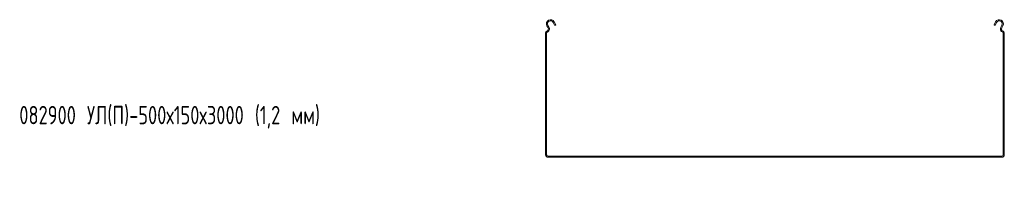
# Model space of a CAD drawing. Header units: millimetres. Extents: x -794 to 3872, y -6969 to -947.
# Tile 2 of 19: x -787 to 287, y -4743 to -4557. Entities that reach past the tile are written whole.
import ezdxf

# ---------------------------------------------------------------- set-up
doc = ezdxf.new("R2010")
doc.units = ezdxf.units.MM
doc.styles.add('SLDTEXTSTYLE0', font='TXT', dxfattribs={"width": 0.7, "bigfont": 'bigfont'})

msp = doc.modelspace()

# ---------------------------------------------------------------- linework, layer by layer
at = {"color": 7, "linetype": 'Continuous', "lineweight": 15}
for p, q in [((-205.1, -4560.3), (-203.3, -4563.6)), ((-204, -4559.7), (-202.3, -4563)), ((275.3, -4563), (277, -4559.7)), ((276.4, -4563.6), (278.1, -4560.3)), ((-210.7, -4566.4), (-212, -4564)), ((-209.6, -4565.8), (-210.9, -4563.4)), ((-202.3, -4563), (-203.3, -4563.6)), ((276.4, -4563.6), (275.3, -4563)), ((283.9, -4563.4), (282.7, -4565.8)), ((285, -4564), (283.7, -4566.4)), ((-213.5, -4704.7), (-213.5, -4571.7)), ((-212.3, -4704.7), (-212.3, -4571.7)), ((285.3, -4571.7), (285.3, -4704.7)), ((286.5, -4571.7), (286.5, -4704.7)), ((283.8, -4706.2), (-210.8, -4706.2)), ((283.8, -4707.4), (-210.8, -4707.4))]:
    msp.add_line(p, q, dxfattribs=at)
for centre, radius, start, end in [((-208, -4561.9), 4.5, 28.0725, 208.0725), ((-208, -4561.9), 3.3, 28.0725, 208.0725), ((281, -4561.9), 4.5, 331.9275, 151.9275), ((281, -4561.9), 3.3, 331.9275, 151.9275), ((-211.7, -4571.7), 1.8, 106.2863, 180), ((-211.7, -4571.7), 0.6, 106.2863, 180), ((-212.9, -4567.5), 2.5, 286.2863, 28.0725), ((-212.9, -4567.5), 3.7, 286.2863, 28.0725), ((285.9, -4567.5), 3.7, 151.9275, 253.7137), ((285.9, -4567.5), 2.5, 151.9275, 253.7137), ((284.7, -4571.7), 0.6, 0, 73.7137), ((284.7, -4571.7), 1.8, 0, 73.7137), ((-210.8, -4704.7), 2.7, 180, 270), ((-210.8, -4704.7), 1.5, 180, 270), ((283.8, -4704.7), 1.5, 270, 0), ((283.8, -4704.7), 2.7, 270, 0)]:
    msp.add_arc(centre, radius, start, end, dxfattribs=at)

# ---------------------------------------------------------------- texts
at = {"color": 7, "linetype": 'Continuous', "lineweight": 0, "insert": (-787, -4651.4), "char_height": 20, "attachment_point": 1, "style": 'SLDTEXTSTYLE0'}
msp.add_mtext('082900 \\M+18454\\M+1844C(\\M+18450)-500\\M+18487150\\M+184873000 (1,2 \\M+1847D\\M+1847D)', dxfattribs=at)

doc.saveas('drawing.dxf')
